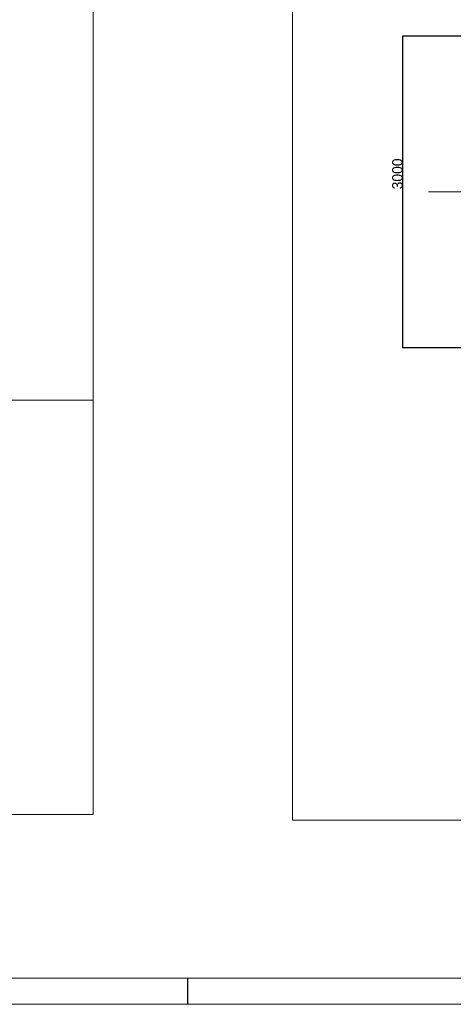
# Model space of a CAD drawing. Extents: x 0 to 59450, y 0 to 42050.
# Tile 38 of 256: x 19836 to 24005, y 0 to 9472. Entities that reach past the tile are written whole.
import ezdxf

# ---------------------------------------------------------------- set-up
doc = ezdxf.new("R2010")
doc.units = 0
doc.header["$LTSCALE"] = 20
doc.header["$MEASUREMENT"] = 0
doc.layers.get('0').update_dxf_attribs({"linetype": 'CONTINUOUS'})
doc.layers.get('Defpoints').update_dxf_attribs({"linetype": 'CONTINUOUS'})
doc.dimstyles.new('DXF001', dxfattribs={"dimtxt": 3.1, "dimasz": 2, "dimexe": 2, "dimexo": 0.8, "dimgap": 0.09, "dimtad": 1, "dimdsep": 46, "dimtxsty": 'STANDARD', "dimcen": 0.09, "dimazin": 2, "dimtfac": 0.645161, "dimtdec": 4, "dimtmove": 0, "dimatfit": 3, "dimfxl": 1, "dimtvp": 0.66129, "dimtolj": 1, "dimtzin": 0, "dimarcsym": 0})

# ---------------------------------------------------------------- blocks, each defined once
blk = doc.blocks.new('_OPEN')
at = {"color": 0, "linetype": 'ByBlock', "lineweight": -2}
for p, q in [((-1, 0.166667), (0, 0)), ((0, 0), (-1, -0.166667)), ((0, 0), (-1, 0))]:
    blk.add_line(p, q, dxfattribs=at)
blk = doc.blocks.new('*D30')
at = {"color": 0, "linetype": 'Continuous', "lineweight": -2}
for p, q in [((29198.9, 9314.5), (23516.2, 9314.5)), ((23518.2, 9312.5), (23518.2, 6317)), ((29202.7, 6315), (23516.2, 6315))]:
    blk.add_line(p, q, dxfattribs=at)
at = {"layer": 'Defpoints', "color": 0, "linetype": 'Continuous'}
for p in [(29199.7, 9314.5), (23518.2, 6315), (29203.5, 6315)]:
    blk.add_point(p, dxfattribs=at)
at = {"color": 0, "linetype": 'Continuous', "lineweight": -2, "xscale": 2, "yscale": 2, "zscale": 2}
for p, rotation in [((23518.2, 9314.5), 90), ((23518.2, 6315), 270)]:
    blk.add_blockref('_OPEN', p, dxfattribs=dict(at, rotation=rotation))
at = {"color": 0, "linetype": 'Continuous', "lineweight": 13, "insert": (23468.1, 7988.7), "char_height": 100, "attachment_point": 5, "rotation": 90}
blk.add_mtext('\\A1;\\A1;3000', dxfattribs=at)

msp = doc.modelspace()

# ---------------------------------------------------------------- linework, layer by layer
at = {"color": 3, "linetype": 'Continuous', "lineweight": 13}
for p, q in [((20541.676, 1825.524), (20541.676, 15789.58)), ((22460.626, 15789.58), (22460.626, 1772.816)), ((38500.848, 7814.774), (23765.567, 7814.774)), ((20541.676, 5813.543), (11886.627, 5813.543)), ((11886.627, 1825.524), (20541.676, 1825.524)), ((22460.626, 1772.816), (41654.545, 1772.816)), ((59200, 250), (250, 250))]:
    msp.add_line(p, q, dxfattribs=at)
at = {"color": 1, "linetype": 'Continuous'}
msp.add_line((21450, 250), (21450, 0), dxfattribs=at)
at = {"color": 1, "linetype": 'Continuous', "lineweight": 13}
msp.add_line((59450, 0), (0, 0), dxfattribs=at)

# ---------------------------------------------------------------- dimensions: what is measured, and where the dimension line sits
at = {"linetype": 'Continuous', "lineweight": 13}
dim = msp.add_linear_dim(base=(23518.199, 6315.036), p1=(29199.739, 9314.536), p2=(29203.486, 6315.036), angle=90, text='\\A1;3000', dimstyle='DXF001', override={"dimtxt": 100, "dimasz": 2, "dimblk1": 'OPEN', "dimblk2": 'OPEN', "dimsah": 1}, dxfattribs=at)
dim.commit()
dim.dimension.update_dxf_attribs({"geometry": '*D30', "text_midpoint": (23518.199, 7988.686), "dimtype": 160})

doc.saveas('drawing.dxf')
